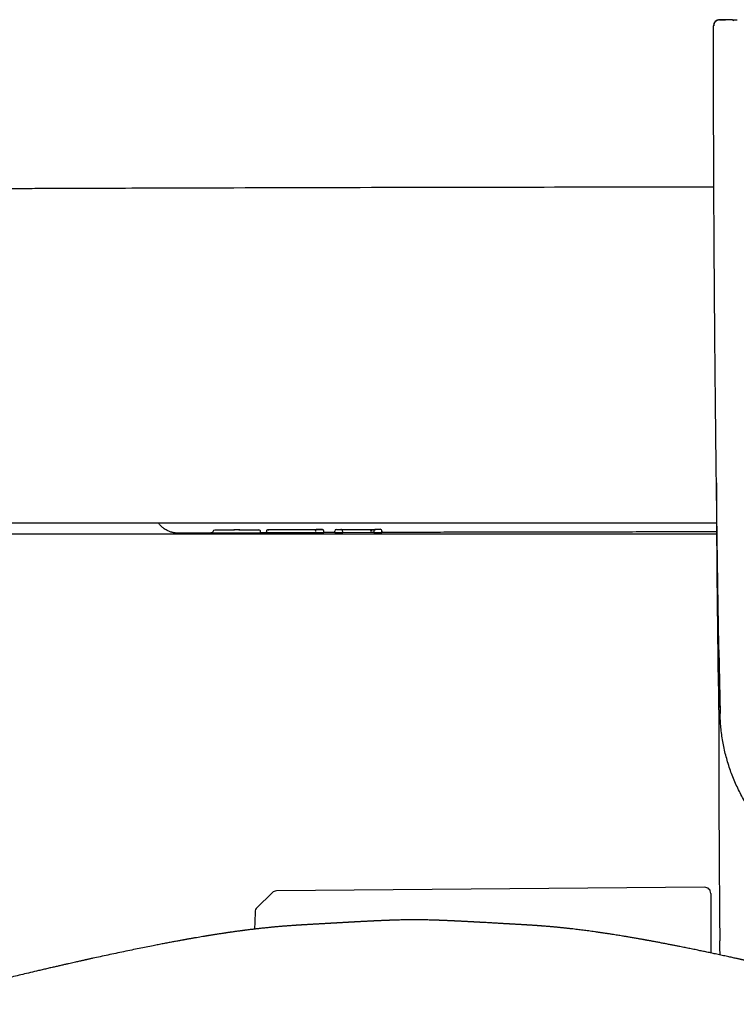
# Model space of a CAD drawing. Header units: millimetres. Extents: x 8 to 955, y 12 to 2039.
# Tile 8 of 116: x 446 to 504, y 947 to 1028. Entities that reach past the tile are written whole.
import ezdxf

# ---------------------------------------------------------------- set-up
doc = ezdxf.new("R2010")
doc.units = ezdxf.units.MM

msp = doc.modelspace()

# ---------------------------------------------------------------- linework, layer by layer
at = {"color": 7, "linetype": 'Continuous', "lineweight": 30}
for p, q in [((503.366, 1028.145), (503.366, 1028.145)), ((503.515, 1028.145), (503.366, 1028.145)), ((503.826, 1028.145), (503.681, 1028.145)), ((504.049, 1028.047), (504.038, 1028.057)), ((461.358, 986.042), (461.358, 986.152)), ((461.608, 986.304), (463.139, 986.309)), ((465.015, 986.051), (461.608, 986.041)), ((463.39, 986.325), (463.238, 986.325)), ((463.491, 986.31), (465.015, 986.315)), ((465.265, 986.054), (465.265, 986.164)), ((465.737, 986.073), (465.265, 986.071)), ((465.737, 986.178), (465.737, 986.068)), ((465.739, 986.178), (465.739, 986.178)), ((470.451, 986.081), (470.451, 986.191)), ((471.339, 986.182), (471.339, 986.2)), ((471.339, 986.071), (471.339, 986.182)), ((471.589, 986.35), (471.742, 986.351)), ((471.742, 986.07), (471.589, 986.07)), ((471.842, 986.345), (474.703, 986.353)), ((471.992, 986.193), (471.992, 986.183)), ((471.992, 986.073), (471.992, 986.183)), ((474.304, 986.09), (471.992, 986.084)), ((474.554, 986.2), (474.554, 986.19)), ((474.554, 986.19), (474.554, 986.079)), ((474.58, 986.283), (474.575, 986.278)), ((474.803, 986.359), (474.957, 986.359)), ((474.957, 986.078), (474.804, 986.078)), ((475.207, 986.209), (475.207, 986.191)), ((475.207, 986.081), (475.207, 986.191)), ((502.826, 976.471), (502.92, 971.267)), ((501.654, 957.012), (466.562, 956.705)), ((466.217, 956.563), (464.958, 955.332)), ((502.159, 956.512), (502.159, 951.627)), ((486.582, 953.945), (486.586, 953.945))]:
    msp.add_line(p, q, dxfattribs=at)
at = {"color": 7, "linetype": 'Continuous', "lineweight": 30, "flags": 128}
for points in [[(503.913, 1028.132), (503.885, 1028.139), (503.826, 1028.145)], [(504.03, 1028.066), (503.993, 1028.095), (503.977, 1028.105)], [(464.808, 954.99), (464.784, 954.184), (464.767, 953.577)]]:
    msp.add_lwpolyline(points, dxfattribs=at)
at = {"color": 7, "linetype": 'Continuous', "lineweight": 30}
for centre, radius, start, end in [((502.881, 1027.641), 0.5, 90.00488, 180.00472), ((1502.611, 991.299), 999.991, 180.065038, 181.120671), ((461.508, 986.153), 0.15, 90.18419, 179.99933), ((463.139, 986.174), 0.15, 90.18917, 115.18711), ((463.491, 986.176), 0.15, 64.67207, 90.18792), ((465.115, 986.164), 0.15, 0.00072, 90.17324), ((471.489, 986.2), 0.15, 90.15947, 179.99999), ((475.057, 986.209), 0.15, 0.00001, 90.14682), ((466.566, 956.205), 0.5, 90.5, 134.36195), ((501.659, 956.512), 0.5, 0, 90.5), ((465.308, 954.974), 0.5, 134.36195, 178.24607)]:
    msp.add_arc(centre, radius, start, end, dxfattribs=at)
for points, knots in [([(503.364, 1028.137), (503.324, 1028.138), (503.252, 1028.14), (503.154, 1028.141), (503.074, 1028.142), (503.01, 1028.142), (502.952, 1028.141), (502.882, 1028.137), (502.806, 1028.126), (502.728, 1028.106), (502.657, 1028.077), (502.594, 1028.04), (502.537, 1027.991), (502.487, 1027.931), (502.442, 1027.853), (502.407, 1027.754), (502.402, 1027.68), (502.4, 1027.641)], [0, 0, 0, 0, 0.089118, 0.164731, 0.24075, 0.302876, 0.356862, 0.414353, 0.481337, 0.545979, 0.607775, 0.664221, 0.716365, 0.770724, 0.837403, 0.914941, 1, 1, 1, 1]), ([(502.881, 1028.141), (502.882, 1028.141), (502.885, 1028.141), (502.913, 1028.142), (502.958, 1028.143), (503.018, 1028.144), (503.092, 1028.144), (503.177, 1028.145), (503.269, 1028.145), (503.334, 1028.145), (503.366, 1028.145)], [0, 0, 0, 0, 0.1244495, 0.2505958, 0.3739338, 0.5004446, 0.623667, 0.7502484, 0.8742911, 1, 1, 1, 1]), ([(503.607, 1028.145), (503.578, 1028.145), (503.498, 1028.145), (503.418, 1028.145), (503.366, 1028.145)], [0, 0, 0, 0, 0.350659, 1, 1, 1, 1]), ([(503.832, 1028.145), (503.781, 1028.145), (503.707, 1028.145), (503.63, 1028.145), (503.607, 1028.145)], [0, 0, 0, 0, 0.689928, 1, 1, 1, 1]), ([(503.681, 1028.145), (503.68, 1028.145), (503.655, 1028.145), (503.631, 1028.145), (503.607, 1028.145)], [0, 0, 0, 0, 0.047708, 1, 1, 1, 1]), ([(504.039, 1028.057), (504.023, 1028.071), (503.992, 1028.098), (503.937, 1028.124), (503.88, 1028.137), (503.843, 1028.136), (503.824, 1028.135)], [0, 0, 0, 0, 0.258077, 0.513823, 0.762422, 1, 1, 1, 1]), ([(503.906, 1028.129), (503.936, 1028.129), (503.99, 1028.129), (504.065, 1028.128), (504.132, 1028.128), (504.194, 1028.128), (504.248, 1028.127), (504.296, 1028.127), (504.321, 1028.126), (504.333, 1028.126)], [0, 0, 0, 0, 0.159926, 0.298982, 0.440814, 0.581165, 0.719548, 0.858366, 1, 1, 1, 1]), ([(502.826, 976.471), (502.821, 976.756), (502.811, 977.339), (502.796, 978.232), (502.781, 979.165), (502.765, 980.136), (502.749, 981.146), (502.733, 982.174), (502.717, 983.218), (502.701, 984.277), (502.686, 985.37), (502.67, 986.498), (502.654, 987.66), (502.638, 988.856), (502.622, 990.087), (502.606, 991.353), (502.59, 992.653), (502.575, 993.979), (502.56, 995.331), (502.545, 996.708), (502.531, 998.119), (502.517, 999.572), (502.503, 1001.068), (502.489, 1002.606), (502.476, 1004.18), (502.464, 1005.787), (502.452, 1007.419), (502.441, 1009.075), (502.431, 1010.755), (502.421, 1012.467), (502.413, 1014.226), (502.405, 1016.03), (502.398, 1017.88), (502.392, 1019.766), (502.387, 1021.685), (502.384, 1023.64), (502.381, 1025.629), (502.381, 1026.966), (502.381, 1027.641)], [0, 0, 0, 0, 0.016711, 0.034179, 0.052404, 0.071387, 0.091127, 0.111624, 0.131644, 0.152337, 0.173703, 0.195742, 0.218455, 0.241841, 0.2659, 0.290633, 0.316038, 0.342117, 0.368386, 0.395304, 0.422872, 0.451089, 0.480486, 0.510556, 0.5413, 0.572717, 0.604807, 0.63698, 0.669802, 0.703273, 0.737394, 0.77288, 0.809043, 0.845882, 0.883397, 0.921589, 0.960456, 1, 1, 1, 1]), ([(502.412, 1014.414), (497.773, 1014.41), (488.11, 1014.401), (473.422, 1014.372), (460.601, 1014.338), (452.259, 1014.311), (448.397, 1014.297), (446.765, 1014.291), (445.144, 1014.285), (443.534, 1014.279), (441.941, 1014.273), (440.366, 1014.266), (438.821, 1014.26), (437.306, 1014.254), (435.82, 1014.247), (434.364, 1014.241), (433.255, 1014.236), (432.481, 1014.233), (432.022, 1014.231), (431.543, 1014.228), (431.042, 1014.226), (430.517, 1014.224), (429.97, 1014.221), (429.38, 1014.219), (428.745, 1014.216), (428.064, 1014.212), (427.356, 1014.209), (426.619, 1014.206), (425.824, 1014.202), (424.968, 1014.198), (424.049, 1014.193), (423.095, 1014.188), (422.106, 1014.184), (421.084, 1014.178), (420.027, 1014.173), (418.935, 1014.167), (417.809, 1014.162), (416.649, 1014.155), (415.454, 1014.149), (414.225, 1014.142), (412.961, 1014.136), (411.663, 1014.128), (410.331, 1014.121), (408.964, 1014.113), (407.612, 1014.106), (406.278, 1014.098), (404.963, 1014.09), (403.62, 1014.082), (402.249, 1014.074), (400.85, 1014.066), (399.429, 1014.056), (398.475, 1014.047), (397.997, 1014.043)], [0, 0, 0, 0, 0.133283, 0.277629, 0.421974, 0.501644, 0.517294, 0.532943, 0.548529, 0.563858, 0.579219, 0.594298, 0.609094, 0.623608, 0.637838, 0.651786, 0.665451, 0.669682, 0.674048, 0.678632, 0.683435, 0.688457, 0.693697, 0.699156, 0.705413, 0.711935, 0.718722, 0.725773, 0.733088, 0.741565, 0.750372, 0.759508, 0.768973, 0.778769, 0.788893, 0.799347, 0.810131, 0.821244, 0.832687, 0.844459, 0.856561, 0.868992, 0.881753, 0.894843, 0.908263, 0.920594, 0.933191, 0.946054, 0.959182, 0.972586, 0.986244, 1, 1, 1, 1]), ([(502.634, 986.853), (502.204, 986.853), (496.381, 986.853), (485.166, 986.853), (468.991, 986.853), (452.815, 986.853), (436.639, 986.853), (420.463, 986.853), (404.287, 986.853), (393.504, 986.853), (388.112, 986.853)], [0, 0, 0, 0, 0.0112824, 0.1525223, 0.2937632, 0.4350056, 0.57625, 0.7174968, 0.8587467, 1, 1, 1, 1]), ([(458.379, 986.049), (458.37, 986.05), (458.352, 986.051), (458.301, 986.055), (458.241, 986.062), (458.169, 986.073), (458.095, 986.088), (458.023, 986.104), (457.945, 986.125), (457.848, 986.156), (457.731, 986.201), (457.591, 986.266), (457.436, 986.354), (457.271, 986.47), (457.103, 986.619), (456.979, 986.75), (456.92, 986.835), (456.907, 986.853)], [0, 0, 0, 0, 0.079314, 0.167921, 0.251993, 0.324309, 0.371699, 0.414405, 0.453918, 0.492093, 0.548258, 0.61393, 0.689298, 0.774362, 0.868864, 0.972217, 1, 1, 1, 1]), ([(502.638, 985.971), (502.568, 985.971), (497.704, 985.971), (488.041, 985.971), (473.642, 985.971), (459.222, 985.971), (444.866, 985.971), (430.575, 985.971), (416.35, 985.971), (402.103, 985.971), (392.599, 985.971), (387.844, 985.971)], [0, 0, 0, 0, 0.001847, 0.127089, 0.252519, 0.378136, 0.503941, 0.627683, 0.751606, 0.875712, 1, 1, 1, 1]), ([(461.358, 986.058), (461.127, 986.058), (460.285, 986.055), (459.284, 986.051), (458.513, 986.049), (458.355, 986.048)], [0, 0, 0, 0, 0.2306597, 0.8415146, 1, 1, 1, 1]), ([(461.508, 986.303), (461.508, 986.303), (461.509, 986.303), (461.517, 986.303), (461.536, 986.304), (461.563, 986.304), (461.588, 986.304), (461.601, 986.304), (461.608, 986.304)], [0, 0, 0, 0, 0.128288, 0.253642, 0.499942, 0.746255, 0.87164, 1, 1, 1, 1]), ([(463.238, 986.325), (463.232, 986.325), (463.219, 986.325), (463.194, 986.325), (463.166, 986.325), (463.148, 986.324), (463.14, 986.324), (463.139, 986.324), (463.138, 986.324)], [0, 0, 0, 0, 0.128359, 0.253745, 0.500057, 0.746358, 0.871711, 1, 1, 1, 1]), ([(463.49, 986.326), (463.49, 986.326), (463.489, 986.326), (463.481, 986.326), (463.463, 986.325), (463.435, 986.325), (463.41, 986.325), (463.397, 986.325), (463.39, 986.325)], [0, 0, 0, 0, 0.128386, 0.253793, 0.500125, 0.746406, 0.871738, 1, 1, 1, 1]), ([(465.015, 986.315), (465.022, 986.315), (465.035, 986.315), (465.06, 986.315), (465.087, 986.315), (465.106, 986.314), (465.114, 986.314), (465.115, 986.314), (465.115, 986.314)], [0, 0, 0, 0, 0.128262, 0.253594, 0.499874, 0.746207, 0.871614, 1, 1, 1, 1]), ([(465.899, 986.327), (465.888, 986.326), (465.867, 986.324), (465.824, 986.312), (465.781, 986.287), (465.742, 986.242), (465.736, 986.199), (465.733, 986.178)], [0, 0, 0, 0, 0.239389, 0.430748, 0.621096, 0.811833, 1, 1, 1, 1]), ([(469.792, 986.07), (469.745, 986.069), (469.653, 986.068), (469.502, 986.067), (469.32, 986.066), (469.101, 986.064), (468.84, 986.063), (468.567, 986.062), (468.284, 986.061), (467.998, 986.06), (467.718, 986.059), (467.454, 986.059), (467.205, 986.059), (466.974, 986.059), (466.76, 986.059), (466.567, 986.059), (466.397, 986.06), (466.249, 986.06), (466.127, 986.061), (466.027, 986.062), (465.945, 986.063), (465.876, 986.064), (465.821, 986.065), (465.775, 986.066), (465.746, 986.067), (465.734, 986.068), (465.737, 986.068), (465.738, 986.068)], [0, 0, 0, 0, 0.034263, 0.067498, 0.099979, 0.147841, 0.195421, 0.243435, 0.292467, 0.342708, 0.391166, 0.437395, 0.482033, 0.525688, 0.568688, 0.610086, 0.65019, 0.689541, 0.728606, 0.762555, 0.797083, 0.831926, 0.867279, 0.90333, 0.949634, 0.997618, 1, 1, 1, 1]), ([(469.682, 986.33), (469.622, 986.329), (469.504, 986.328), (469.303, 986.327), (469.088, 986.325), (468.885, 986.324), (468.702, 986.323), (468.541, 986.322), (468.348, 986.322), (468.126, 986.321), (467.904, 986.32), (467.71, 986.32), (467.546, 986.32), (467.36, 986.32), (467.157, 986.32), (466.938, 986.32), (466.733, 986.32), (466.547, 986.321), (466.383, 986.321), (466.244, 986.322), (466.13, 986.323), (466.038, 986.324), (465.968, 986.325), (465.919, 986.326), (465.892, 986.327), (465.883, 986.328), (465.893, 986.329), (465.922, 986.33), (465.972, 986.331), (466.044, 986.332), (466.139, 986.333), (466.243, 986.333), (466.35, 986.334), (466.454, 986.335), (466.587, 986.335), (466.755, 986.336), (466.897, 986.336), (466.968, 986.337)], [0, 0, 0, 0, 0.031838, 0.062949, 0.093807, 0.124897, 0.145182, 0.165964, 0.18735, 0.218764, 0.249849, 0.271391, 0.292487, 0.31325, 0.34402, 0.374719, 0.40623, 0.43723, 0.468208, 0.499653, 0.529852, 0.560546, 0.592048, 0.624647, 0.655331, 0.687018, 0.718743, 0.749569, 0.782001, 0.813445, 0.844199, 0.874582, 0.896008, 0.917017, 0.937763, 0.968725, 1, 1, 1, 1]), ([(466.968, 986.337), (467.052, 986.337), (467.219, 986.337), (467.487, 986.338), (467.762, 986.339), (468.043, 986.34), (468.324, 986.341), (468.58, 986.342), (468.806, 986.342), (469.003, 986.343), (469.191, 986.343), (469.369, 986.344), (469.536, 986.344), (469.688, 986.344), (469.824, 986.344), (469.954, 986.344), (470.072, 986.344), (470.174, 986.344), (470.241, 986.343), (470.28, 986.343), (470.3, 986.342), (470.305, 986.341), (470.296, 986.34), (470.267, 986.339), (470.21, 986.337), (470.141, 986.336), (470.07, 986.335), (470.008, 986.334), (469.926, 986.333), (469.821, 986.331), (469.729, 986.33), (469.682, 986.33)], [0, 0, 0, 0, 0.041978, 0.083384, 0.124834, 0.166433, 0.208613, 0.249735, 0.281303, 0.31239, 0.343306, 0.374367, 0.406022, 0.437186, 0.4682, 0.499413, 0.540634, 0.582857, 0.624618, 0.654583, 0.685288, 0.716892, 0.74954, 0.792876, 0.83437, 0.874399, 0.896049, 0.91729, 0.938211, 0.969193, 1, 1, 1, 1]), ([(469.363, 986.329), (469.365, 986.33), (469.379, 986.34), (469.395, 986.342), (469.409, 986.343)], [0, 0, 0, 0, 0.131466, 1, 1, 1, 1]), ([(469.791, 986.18), (469.79, 986.199), (469.788, 986.228), (469.774, 986.263), (469.76, 986.287), (469.743, 986.306), (469.717, 986.325), (469.696, 986.328), (469.682, 986.33)], [0, 0, 0, 0, 0.239425, 0.368274, 0.499859, 0.631464, 0.760373, 1, 1, 1, 1]), ([(470.45, 986.081), (470.45, 986.081), (470.453, 986.081), (470.443, 986.08), (470.419, 986.079), (470.376, 986.078), (470.312, 986.076), (470.225, 986.075), (470.111, 986.073), (469.969, 986.071), (469.851, 986.07), (469.792, 986.07)], [0, 0, 0, 0, 0.021028, 0.139932, 0.259548, 0.379651, 0.500252, 0.621667, 0.744589, 0.87016, 1, 1, 1, 1]), ([(470.449, 986.191), (470.449, 986.198), (470.449, 986.213), (470.442, 986.24), (470.428, 986.271), (470.407, 986.296), (470.383, 986.316), (470.36, 986.326), (470.344, 986.33), (470.323, 986.333), (470.298, 986.336), (470.275, 986.338), (470.257, 986.338), (470.25, 986.339)], [0, 0, 0, 0, 0.0265781, 0.0537362, 0.1105916, 0.1734514, 0.2453355, 0.3606107, 0.4997933, 0.6423407, 0.7807653, 0.9150644, 1, 1, 1, 1]), ([(470.451, 986.191), (470.451, 986.191), (470.452, 986.191), (470.45, 986.191), (470.449, 986.191)], [0, 0, 0, 0, 0.214713, 1, 1, 1, 1]), ([(471.339, 986.09), (471.225, 986.089), (470.929, 986.088), (470.633, 986.088), (470.451, 986.087)], [0, 0, 0, 0, 0.386455, 1, 1, 1, 1]), ([(471.489, 986.35), (471.489, 986.35), (471.49, 986.35), (471.498, 986.35), (471.516, 986.35), (471.544, 986.35), (471.569, 986.35), (471.582, 986.35), (471.589, 986.35)], [0, 0, 0, 0, 0.12829, 0.253644, 0.499944, 0.746257, 0.871641, 1, 1, 1, 1]), ([(471.742, 986.351), (471.749, 986.351), (471.762, 986.351), (471.787, 986.351), (471.814, 986.351), (471.833, 986.351), (471.841, 986.351), (471.842, 986.351), (471.842, 986.351)], [0, 0, 0, 0, 0.128261, 0.253592, 0.499873, 0.746206, 0.871613, 1, 1, 1, 1]), ([(471.992, 986.195), (471.992, 986.205), (471.99, 986.226), (471.979, 986.257), (471.962, 986.286), (471.934, 986.316), (471.898, 986.335), (471.865, 986.343), (471.848, 986.344), (471.842, 986.344)], [0, 0, 0, 0, 0.104989, 0.222454, 0.354053, 0.5001, 0.749429, 0.914515, 1, 1, 1, 1]), ([(474.304, 986.201), (474.304, 986.207), (474.306, 986.219), (474.319, 986.244), (474.348, 986.271), (474.393, 986.296), (474.467, 986.324), (474.572, 986.347), (474.659, 986.35), (474.703, 986.352)], [0, 0, 0, 0, 0.038604, 0.079259, 0.1740315, 0.2891214, 0.4192867, 0.7017568, 1, 1, 1, 1]), ([(474.703, 986.352), (474.687, 986.35), (474.654, 986.346), (474.615, 986.324), (474.587, 986.296), (474.57, 986.27), (474.559, 986.244), (474.554, 986.219), (474.554, 986.206), (474.554, 986.2)], [0, 0, 0, 0, 0.298203, 0.580655, 0.710827, 0.825934, 0.920729, 0.961393, 1, 1, 1, 1]), ([(474.703, 986.358), (474.704, 986.358), (474.705, 986.358), (474.713, 986.358), (474.731, 986.359), (474.758, 986.359), (474.783, 986.359), (474.797, 986.359), (474.803, 986.359)], [0, 0, 0, 0, 0.12829, 0.253644, 0.499945, 0.746257, 0.871642, 1, 1, 1, 1]), ([(474.957, 986.359), (474.963, 986.359), (474.977, 986.359), (475.001, 986.359), (475.029, 986.359), (475.047, 986.359), (475.055, 986.359), (475.056, 986.359), (475.057, 986.359)], [0, 0, 0, 0, 0.128261, 0.253592, 0.499872, 0.746205, 0.871613, 1, 1, 1, 1]), ([(502.638, 986.147), (502.457, 986.147), (501.83, 986.146), (500.769, 986.145), (499.466, 986.144), (498.197, 986.142), (496.964, 986.141), (495.766, 986.139), (494.602, 986.138), (493.474, 986.136), (492.38, 986.135), (491.322, 986.133), (490.317, 986.132), (489.364, 986.13), (488.462, 986.128), (487.592, 986.127), (486.752, 986.125), (485.928, 986.124), (485.121, 986.122), (484.332, 986.121), (483.578, 986.119), (482.86, 986.118), (482.176, 986.116), (481.401, 986.115), (480.517, 986.113), (479.506, 986.11), (478.353, 986.108), (477.053, 986.105), (475.961, 986.102), (475.342, 986.1), (475.207, 986.1)], [0, 0, 0, 0, 0.019766, 0.06855, 0.116059, 0.162293, 0.207253, 0.250938, 0.293349, 0.334485, 0.374346, 0.412932, 0.450244, 0.484256, 0.517135, 0.548881, 0.579494, 0.608974, 0.639002, 0.667756, 0.695235, 0.721439, 0.746369, 0.770025, 0.80615, 0.843017, 0.880652, 0.93226, 0.985245, 1, 1, 1, 1]), ([(502.809, 971.549), (502.812, 971.769), (502.818, 972.209), (502.848, 972.712), (502.88, 972.993), (502.888, 973.057)], [0, 0, 0, 0, 0.436821, 0.873641, 1, 1, 1, 1]), ([(502.809, 971.549), (502.809, 971.485), (502.809, 971.367), (502.809, 971.205), (502.809, 971.074), (502.809, 970.974), (502.809, 970.895), (502.809, 970.828), (502.809, 970.761), (502.809, 970.639), (502.809, 970.458), (502.809, 970.195), (502.809, 969.893), (502.81, 969.556), (502.811, 968.7), (502.812, 967.773), (502.814, 966.779), (502.816, 966.226), (502.817, 965.675), (502.819, 965.126), (502.821, 964.577), (502.823, 964.064), (502.824, 963.574), (502.826, 963.1), (502.829, 962.594), (502.831, 962.056), (502.834, 961.486), (502.837, 960.884), (502.84, 960.25), (502.844, 959.573), (502.849, 958.852), (502.854, 958.085), (502.859, 957.283), (502.865, 956.447), (502.872, 955.575), (502.879, 954.683), (502.887, 953.771), (502.893, 953.085), (502.897, 952.698), (502.898, 952.621)], [0, 0, 0, 0, 0.010184, 0.01873, 0.025639, 0.03091, 0.03464, 0.038081, 0.041619, 0.045254, 0.057306, 0.070313, 0.087042, 0.105117, 0.123717, 0.222763, 0.252046, 0.281239, 0.310344, 0.339359, 0.368284, 0.39737, 0.420739, 0.445793, 0.472534, 0.50096, 0.531073, 0.562872, 0.596357, 0.631528, 0.670183, 0.710688, 0.753044, 0.79725, 0.843307, 0.891214, 0.93867, 0.987812, 1, 1, 1, 1]), ([(477.858, 954.339), (477.771, 954.339), (477.58, 954.339), (477.294, 954.336), (477.013, 954.332), (476.763, 954.327), (476.547, 954.322), (476.374, 954.317), (476.241, 954.313), (476.142, 954.31), (476.052, 954.307), (475.973, 954.304), (475.898, 954.302), (475.825, 954.299), (475.76, 954.297), (475.69, 954.294), (475.623, 954.292), (475.555, 954.289), (475.498, 954.287), (475.45, 954.285), (475.397, 954.283), (475.329, 954.28), (475.235, 954.276), (475.13, 954.271), (475.023, 954.267), (474.919, 954.262), (474.808, 954.257), (474.688, 954.251), (474.57, 954.246), (474.456, 954.24), (474.337, 954.235), (474.216, 954.229), (474.105, 954.223), (474.017, 954.219), (473.935, 954.214), (473.853, 954.21), (473.773, 954.206), (473.697, 954.202), (473.616, 954.198), (473.524, 954.193), (473.419, 954.187), (473.31, 954.182), (473.218, 954.177), (473.137, 954.172), (473.072, 954.169), (473.001, 954.165), (472.933, 954.161), (472.874, 954.158), (472.828, 954.155), (472.786, 954.153), (472.738, 954.151), (472.677, 954.147), (472.611, 954.144), (472.546, 954.14), (472.489, 954.137), (472.438, 954.134), (472.391, 954.131), (472.34, 954.129), (472.281, 954.125), (472.216, 954.122), (472.155, 954.118), (472.102, 954.115), (472.038, 954.112), (471.949, 954.107), (471.842, 954.101), (471.741, 954.095), (471.652, 954.09), (471.565, 954.085), (471.476, 954.08), (471.389, 954.075), (471.312, 954.071), (471.238, 954.066), (471.161, 954.062), (471.078, 954.057), (471, 954.053), (470.939, 954.049), (470.885, 954.046), (470.826, 954.043), (470.755, 954.039), (470.683, 954.035), (470.615, 954.031), (470.545, 954.027), (470.466, 954.022), (470.373, 954.017), (470.275, 954.012), (470.185, 954.006), (470.113, 954.002), (470.049, 953.999), (469.975, 953.994), (469.887, 953.989), (469.797, 953.984), (469.718, 953.98), (469.626, 953.975), (469.51, 953.968), (469.368, 953.96), (469.248, 953.953), (469.173, 953.949), (469.145, 953.947), (469.141, 953.947)], [0, 0, 0, 0, 0.024872, 0.054582, 0.081458, 0.105484, 0.126649, 0.144956, 0.157352, 0.168121, 0.177561, 0.185701, 0.19256, 0.199187, 0.206848, 0.216773, 0.228371, 0.238428, 0.246865, 0.253152, 0.258033, 0.267054, 0.279412, 0.294009, 0.306919, 0.320644, 0.334174, 0.350194, 0.366857, 0.379303, 0.393868, 0.412965, 0.425715, 0.436267, 0.446507, 0.457023, 0.467297, 0.476707, 0.485568, 0.497745, 0.511178, 0.524986, 0.539581, 0.546972, 0.554937, 0.563484, 0.572057, 0.578995, 0.584177, 0.588564, 0.59421, 0.60173, 0.610468, 0.618289, 0.625026, 0.630993, 0.636602, 0.641872, 0.649111, 0.657506, 0.665081, 0.670906, 0.676071, 0.687711, 0.702145, 0.713312, 0.722925, 0.733204, 0.74355, 0.753552, 0.763136, 0.770218, 0.778921, 0.789221, 0.798365, 0.804952, 0.809878, 0.816468, 0.824988, 0.833413, 0.840646, 0.84775, 0.856686, 0.866904, 0.878326, 0.888922, 0.896553, 0.901955, 0.909827, 0.920383, 0.930557, 0.938901, 0.945867, 0.96059, 0.976073, 0.991379, 0.998769, 1, 1, 1, 1]), ([(486.582, 953.947), (486.564, 953.948), (486.521, 953.95), (486.451, 953.954), (486.372, 953.959), (486.293, 953.963), (486.215, 953.968), (486.143, 953.972), (486.08, 953.975), (486.022, 953.978), (485.96, 953.982), (485.886, 953.986), (485.807, 953.991), (485.731, 953.995), (485.657, 953.999), (485.57, 954.004), (485.457, 954.011), (485.328, 954.018), (485.206, 954.025), (485.098, 954.031), (484.99, 954.037), (484.849, 954.045), (484.653, 954.057), (484.43, 954.069), (484.206, 954.082), (483.982, 954.095), (483.766, 954.107), (483.593, 954.116), (483.48, 954.123), (483.406, 954.127), (483.335, 954.131), (483.265, 954.135), (483.185, 954.139), (483.095, 954.144), (483.012, 954.149), (482.949, 954.152), (482.909, 954.154), (482.872, 954.156), (482.828, 954.159), (482.774, 954.162), (482.713, 954.165), (482.651, 954.168), (482.569, 954.173), (482.475, 954.178), (482.371, 954.184), (482.27, 954.189), (482.173, 954.194), (482.082, 954.199), (482.003, 954.203), (481.928, 954.207), (481.858, 954.21), (481.786, 954.214), (481.714, 954.218), (481.639, 954.222), (481.557, 954.226), (481.463, 954.23), (481.374, 954.235), (481.301, 954.238), (481.245, 954.241), (481.191, 954.244), (481.13, 954.247), (481.062, 954.25), (480.992, 954.253), (480.925, 954.256), (480.857, 954.259), (480.784, 954.263), (480.698, 954.267), (480.599, 954.271), (480.506, 954.275), (480.427, 954.278), (480.372, 954.281), (480.327, 954.282), (480.289, 954.284), (480.251, 954.285), (480.21, 954.287), (480.159, 954.289), (480.099, 954.291), (480.038, 954.294), (479.971, 954.296), (479.906, 954.299), (479.831, 954.301), (479.747, 954.304), (479.649, 954.308), (479.526, 954.312), (479.38, 954.316), (479.194, 954.321), (478.974, 954.327), (478.721, 954.332), (478.435, 954.336), (478.144, 954.339), (477.948, 954.339), (477.858, 954.339)], [0, 0, 0, 0, 0.005589, 0.013827, 0.022189, 0.030648, 0.039076, 0.047322, 0.053508, 0.059436, 0.065966, 0.073847, 0.083062, 0.091759, 0.098412, 0.107045, 0.120018, 0.135602, 0.149597, 0.160199, 0.171549, 0.185586, 0.207533, 0.237379, 0.260856, 0.284942, 0.314756, 0.336495, 0.345731, 0.354943, 0.362744, 0.370914, 0.380058, 0.391332, 0.403545, 0.409895, 0.414378, 0.418149, 0.423229, 0.429649, 0.43726, 0.444744, 0.451781, 0.466771, 0.479917, 0.492748, 0.505117, 0.516271, 0.526649, 0.535084, 0.544171, 0.55336, 0.562339, 0.571296, 0.581726, 0.593938, 0.607261, 0.615828, 0.62231, 0.62877, 0.636545, 0.645626, 0.654925, 0.663491, 0.671329, 0.681276, 0.6919, 0.704566, 0.719104, 0.727502, 0.734577, 0.740335, 0.744785, 0.749101, 0.754926, 0.762274, 0.771142, 0.78138, 0.790609, 0.799996, 0.806649, 0.813103, 0.82384, 0.836853, 0.852407, 0.871001, 0.892679, 0.916977, 0.944243, 0.974462, 1, 1, 1, 1]), ([(469.141, 953.947), (469.112, 953.945), (469.058, 953.942), (468.986, 953.938), (468.93, 953.935), (468.886, 953.933), (468.848, 953.93), (468.803, 953.928), (468.748, 953.925), (468.691, 953.921), (468.638, 953.918), (468.593, 953.915), (468.55, 953.913), (468.5, 953.91), (468.442, 953.906), (468.382, 953.902), (468.318, 953.898), (468.255, 953.894), (468.186, 953.89), (468.113, 953.885), (468.035, 953.88), (467.957, 953.874), (467.884, 953.869), (467.798, 953.863), (467.695, 953.856), (467.584, 953.848), (467.483, 953.84), (467.387, 953.833), (467.284, 953.825), (467.178, 953.816), (467.065, 953.807), (466.946, 953.797), (466.819, 953.786), (466.69, 953.775), (466.563, 953.764), (466.447, 953.753), (466.335, 953.743), (466.226, 953.732), (466.114, 953.722), (465.997, 953.71), (465.868, 953.697), (465.73, 953.683), (465.588, 953.669), (465.441, 953.653), (465.297, 953.637), (465.161, 953.622), (465.04, 953.609), (464.929, 953.596), (464.826, 953.584), (464.725, 953.572), (464.614, 953.559), (464.484, 953.543), (464.345, 953.526), (464.211, 953.51), (464.093, 953.495), (463.988, 953.481), (463.895, 953.469), (463.815, 953.459), (463.746, 953.45), (463.674, 953.44), (463.591, 953.429), (463.487, 953.415), (463.367, 953.399), (463.233, 953.381), (463.09, 953.361), (462.958, 953.342), (462.838, 953.325), (462.732, 953.31), (462.632, 953.296), (462.541, 953.283), (462.468, 953.272), (462.407, 953.263), (462.34, 953.253), (462.253, 953.24), (462.139, 953.223), (462.009, 953.203), (461.862, 953.181), (461.726, 953.16), (461.605, 953.141), (461.502, 953.124), (461.395, 953.107), (461.287, 953.09), (461.186, 953.074), (461.1, 953.06), (461.031, 953.049), (460.975, 953.04), (460.922, 953.031), (460.865, 953.022), (460.798, 953.011), (460.722, 952.998), (460.637, 952.984), (460.396, 952.944), (460.137, 952.9), (459.863, 952.852), (459.725, 952.829), (459.59, 952.805), (459.46, 952.782), (459.341, 952.761), (459.237, 952.742), (459.147, 952.726), (459.071, 952.713), (458.993, 952.699), (458.905, 952.683), (458.796, 952.663), (458.671, 952.64), (458.535, 952.615), (458.324, 952.576), (458.038, 952.523), (457.672, 952.454), (457.285, 952.38), (456.88, 952.302), (456.416, 952.211), (455.893, 952.107), (455.308, 951.989), (454.691, 951.862), (454.051, 951.729), (453.399, 951.591), (452.76, 951.455), (452.136, 951.32), (451.681, 951.22), (451.394, 951.157), (451.273, 951.131), (451.161, 951.106), (451.066, 951.085), (450.993, 951.069), (450.942, 951.057), (450.91, 951.05), (450.887, 951.045), (450.863, 951.04), (450.833, 951.033), (450.784, 951.022), (450.712, 951.006), (450.611, 950.984), (450.489, 950.957), (450.347, 950.925), (450.181, 950.888), (449.988, 950.844), (449.77, 950.795), (449.527, 950.74), (449.26, 950.68), (448.97, 950.614), (448.662, 950.543), (448.337, 950.469), (447.996, 950.39), (447.635, 950.306), (447.264, 950.219), (446.797, 950.11), (446.25, 949.98), (445.627, 949.831), (445.031, 949.687), (444.461, 949.548), (443.934, 949.417), (443.447, 949.296), (443.001, 949.184), (442.577, 949.076), (442.177, 948.973), (441.8, 948.876), (441.447, 948.783), (441.125, 948.698), (440.834, 948.621), (440.572, 948.55), (440.326, 948.483), (440.088, 948.418), (439.851, 948.353), (439.53, 948.264), (439.122, 948.149), (438.627, 948.007), (438.229, 947.89), (437.924, 947.799), (437.709, 947.734), (437.476, 947.664), (437.226, 947.586), (436.957, 947.502), (436.773, 947.444), (436.677, 947.414)], [0, 0, 0, 0, 0.002367, 0.004333, 0.005901, 0.007072, 0.008106, 0.009499, 0.011281, 0.013291, 0.014941, 0.016367, 0.017685, 0.019372, 0.021428, 0.02365, 0.025605, 0.028056, 0.030241, 0.032899, 0.035955, 0.038822, 0.041396, 0.043904, 0.048397, 0.052821, 0.056188, 0.059753, 0.063645, 0.067637, 0.071767, 0.076404, 0.081068, 0.086054, 0.090938, 0.0954, 0.099232, 0.103555, 0.107689, 0.111792, 0.116759, 0.12204, 0.12724, 0.132666, 0.13855, 0.143381, 0.147858, 0.151957, 0.155739, 0.159267, 0.163148, 0.168001, 0.173653, 0.178425, 0.182725, 0.186551, 0.18991, 0.192807, 0.195245, 0.197453, 0.20057, 0.204318, 0.208695, 0.213562, 0.21868, 0.224043, 0.227715, 0.231492, 0.235234, 0.238394, 0.241026, 0.242969, 0.244792, 0.248159, 0.252135, 0.256716, 0.261839, 0.267466, 0.270845, 0.274383, 0.278079, 0.281928, 0.28546, 0.2884, 0.290747, 0.292502, 0.29414, 0.296092, 0.298357, 0.300935, 0.303827, 0.307032, 0.325303, 0.329878, 0.334422, 0.338934, 0.343319, 0.347253, 0.350651, 0.353587, 0.356061, 0.3581, 0.361169, 0.364724, 0.368766, 0.37328, 0.378003, 0.389141, 0.400834, 0.413081, 0.425864, 0.43895, 0.456417, 0.47426, 0.492478, 0.512367, 0.531669, 0.55037, 0.568495, 0.586116, 0.589673, 0.593208, 0.596541, 0.599261, 0.60135, 0.60281, 0.60361, 0.604108, 0.604778, 0.605629, 0.606661, 0.608956, 0.611829, 0.61528, 0.619309, 0.623917, 0.629437, 0.635608, 0.64243, 0.649903, 0.658029, 0.666807, 0.675681, 0.685135, 0.695171, 0.705631, 0.715917, 0.733704, 0.750745, 0.767039, 0.782585, 0.797383, 0.810185, 0.822368, 0.833931, 0.844873, 0.855195, 0.864895, 0.873974, 0.881749, 0.889002, 0.895731, 0.902239, 0.908837, 0.915527, 0.929178, 0.943191, 0.957568, 0.963326, 0.9695, 0.976254, 0.983588, 0.991503, 1, 1, 1, 1]), ([(519.04, 947.414), (518.982, 947.432), (518.872, 947.467), (518.717, 947.516), (518.583, 947.558), (518.469, 947.593), (518.376, 947.622), (518.305, 947.644), (518.253, 947.66), (518.213, 947.672), (518.176, 947.683), (518.137, 947.695), (518.065, 947.717), (517.953, 947.751), (517.795, 947.799), (517.623, 947.85), (517.439, 947.904), (517.243, 947.962), (517.031, 948.024), (516.8, 948.09), (516.554, 948.16), (516.075, 948.296), (515.361, 948.493), (514.413, 948.747), (513.347, 949.024), (512.164, 949.324), (510.874, 949.642), (509.592, 949.951), (508.482, 950.213), (507.543, 950.431), (506.945, 950.569), (506.528, 950.664), (506.287, 950.718), (506.052, 950.772), (505.826, 950.822), (505.617, 950.87), (505.425, 950.912), (505.252, 950.951), (505.097, 950.986), (504.959, 951.016), (504.851, 951.041), (504.768, 951.059), (504.707, 951.073), (504.653, 951.084), (504.602, 951.096), (504.545, 951.108), (504.469, 951.125), (504.366, 951.148), (504.235, 951.177), (504.081, 951.211), (503.908, 951.248), (503.725, 951.288), (503.453, 951.348), (503.093, 951.426), (502.662, 951.518), (502.244, 951.607), (501.846, 951.691), (501.463, 951.771), (501.139, 951.838), (500.872, 951.894), (500.656, 951.938), (500.45, 951.98), (500.252, 952.02), (500.052, 952.061), (499.843, 952.103), (499.61, 952.149), (499.354, 952.2), (499.072, 952.256), (498.773, 952.314), (498.457, 952.375), (498.188, 952.427), (497.971, 952.468), (497.815, 952.498), (497.667, 952.525), (497.532, 952.551), (497.408, 952.574), (497.29, 952.595), (497.18, 952.616), (497.079, 952.634), (496.994, 952.65), (496.928, 952.662), (496.878, 952.671), (496.841, 952.677), (496.801, 952.685), (496.748, 952.694), (496.675, 952.707), (496.583, 952.724), (496.474, 952.744), (496.355, 952.765), (496.161, 952.799), (495.904, 952.844), (495.589, 952.898), (495.295, 952.948), (495.038, 952.991), (494.813, 953.028), (494.613, 953.061), (494.409, 953.094), (494.227, 953.123), (494.068, 953.148), (493.936, 953.168), (493.8, 953.189), (493.662, 953.21), (493.526, 953.231), (493.398, 953.25), (493.287, 953.266), (493.191, 953.28), (493.101, 953.293), (493.006, 953.307), (492.9, 953.323), (492.783, 953.339), (492.615, 953.363), (492.406, 953.392), (492.159, 953.425), (491.923, 953.456), (491.691, 953.486), (491.459, 953.516), (491.221, 953.545), (490.973, 953.574), (490.756, 953.6), (490.583, 953.619), (490.461, 953.633), (490.352, 953.645), (490.25, 953.656), (490.146, 953.667), (490.04, 953.678), (489.93, 953.689), (489.815, 953.701), (489.693, 953.713), (489.568, 953.725), (489.448, 953.737), (489.327, 953.748), (489.207, 953.759), (489.082, 953.77), (488.956, 953.781), (488.826, 953.792), (488.69, 953.804), (488.576, 953.813), (488.488, 953.82), (488.43, 953.825), (488.378, 953.829), (488.333, 953.832), (488.289, 953.836), (488.242, 953.839), (488.186, 953.844), (488.123, 953.848), (488.057, 953.853), (487.99, 953.858), (487.905, 953.864), (487.805, 953.871), (487.692, 953.879), (487.581, 953.886), (487.47, 953.894), (487.361, 953.901), (487.275, 953.906), (487.21, 953.91), (487.165, 953.913), (487.116, 953.916), (487.063, 953.919), (487.012, 953.922), (486.97, 953.924), (486.934, 953.927), (486.892, 953.929), (486.836, 953.932), (486.764, 953.936), (486.679, 953.941), (486.618, 953.945), (486.586, 953.946)], [0, 0, 0, 0, 0.005199, 0.009777, 0.013735, 0.017074, 0.019794, 0.021894, 0.023308, 0.024333, 0.025403, 0.026539, 0.027743, 0.031723, 0.036299, 0.041468, 0.046586, 0.052178, 0.058243, 0.064782, 0.071793, 0.079107, 0.105272, 0.131475, 0.157719, 0.192929, 0.228204, 0.263288, 0.298065, 0.319722, 0.341259, 0.348004, 0.354736, 0.361455, 0.367875, 0.373792, 0.379207, 0.384121, 0.388533, 0.392443, 0.395852, 0.397812, 0.399557, 0.401088, 0.402416, 0.403958, 0.405914, 0.409004, 0.412765, 0.417198, 0.422294, 0.427659, 0.433061, 0.445938, 0.459017, 0.470866, 0.482816, 0.494277, 0.505101, 0.511892, 0.518407, 0.524644, 0.530604, 0.536527, 0.542922, 0.549808, 0.557948, 0.56668, 0.576003, 0.585918, 0.596429, 0.601539, 0.606618, 0.61134, 0.615694, 0.619679, 0.623296, 0.627086, 0.630364, 0.633132, 0.635388, 0.636825, 0.637935, 0.639017, 0.640743, 0.643138, 0.64614, 0.649786, 0.653834, 0.657819, 0.668917, 0.679381, 0.689234, 0.698501, 0.705429, 0.712138, 0.718948, 0.726339, 0.73081, 0.735397, 0.740095, 0.744905, 0.749808, 0.754361, 0.75838, 0.761594, 0.76453, 0.767851, 0.771625, 0.775852, 0.780285, 0.789555, 0.798359, 0.806874, 0.81521, 0.823649, 0.832278, 0.841378, 0.851119, 0.856198, 0.860727, 0.864738, 0.868313, 0.872127, 0.876353, 0.880167, 0.884498, 0.889246, 0.893944, 0.898528, 0.902779, 0.907567, 0.91215, 0.916874, 0.921744, 0.926816, 0.932194, 0.934608, 0.936796, 0.938729, 0.940405, 0.941869, 0.943634, 0.945709, 0.948144, 0.950633, 0.95311, 0.955567, 0.960008, 0.964147, 0.968117, 0.972014, 0.975969, 0.979629, 0.981051, 0.982464, 0.984114, 0.98601, 0.987806, 0.98917, 0.99001, 0.991181, 0.992793, 0.994848, 0.997347, 1, 1, 1, 1]), ([(502.925, 951.461), (502.924, 951.507), (502.911, 952.046), (502.901, 952.531), (502.899, 952.593), (502.899, 952.621)], [0, 0, 0, 0, 0.048227, 0.573631, 1, 1, 1, 1])]:
    msp.add_open_spline(points, degree=3, knots=knots, dxfattribs=at)
for points in [[(461.608, 986.041), (461.576, 986.041), (461.51, 986.041), (461.427, 986.041), (461.37, 986.042), (461.362, 986.042), (461.358, 986.042)], [(465.265, 986.054), (465.262, 986.054), (465.254, 986.053), (465.196, 986.053), (465.114, 986.052), (465.048, 986.052), (465.015, 986.051)], [(471.589, 986.07), (471.556, 986.07), (471.491, 986.07), (471.408, 986.071), (471.35, 986.071), (471.343, 986.071), (471.339, 986.071)], [(471.992, 986.073), (471.989, 986.073), (471.981, 986.072), (471.923, 986.072), (471.841, 986.071), (471.775, 986.071), (471.742, 986.07)], [(474.554, 986.089), (474.55, 986.089), (474.542, 986.089), (474.485, 986.09), (474.402, 986.09), (474.336, 986.09), (474.304, 986.09)], [(474.804, 986.078), (474.771, 986.078), (474.705, 986.078), (474.623, 986.079), (474.565, 986.079), (474.557, 986.079), (474.554, 986.079)], [(475.207, 986.081), (475.203, 986.081), (475.196, 986.08), (475.138, 986.08), (475.055, 986.079), (474.99, 986.079), (474.957, 986.078)], [(532.697, 971.267), (532.681, 970.882), (532.65, 970.112), (532.488, 968.966), (532.245, 967.836), (531.914, 966.728), (531.498, 965.649), (530.999, 964.606), (530.421, 963.605), (529.768, 962.651), (529.042, 961.751), (528.249, 960.909), (527.392, 960.132), (526.479, 959.424), (525.513, 958.788), (524.5, 958.229), (523.448, 957.751), (522.361, 957.355), (521.247, 957.045), (520.113, 956.822), (518.964, 956.688), (517.809, 956.643), (516.653, 956.688), (515.505, 956.822), (514.37, 957.045), (513.256, 957.355), (512.17, 957.751), (511.117, 958.229), (510.105, 958.788), (509.139, 959.424), (508.225, 960.132), (507.369, 960.909), (506.575, 961.751), (505.85, 962.651), (505.196, 963.605), (504.618, 964.606), (504.12, 965.649), (503.704, 966.728), (503.372, 967.836), (503.129, 968.966), (502.968, 970.112), (502.936, 970.882), (502.92, 971.267)]]:
    msp.add_open_spline(points, degree=3, dxfattribs=at)

doc.saveas('drawing.dxf')
